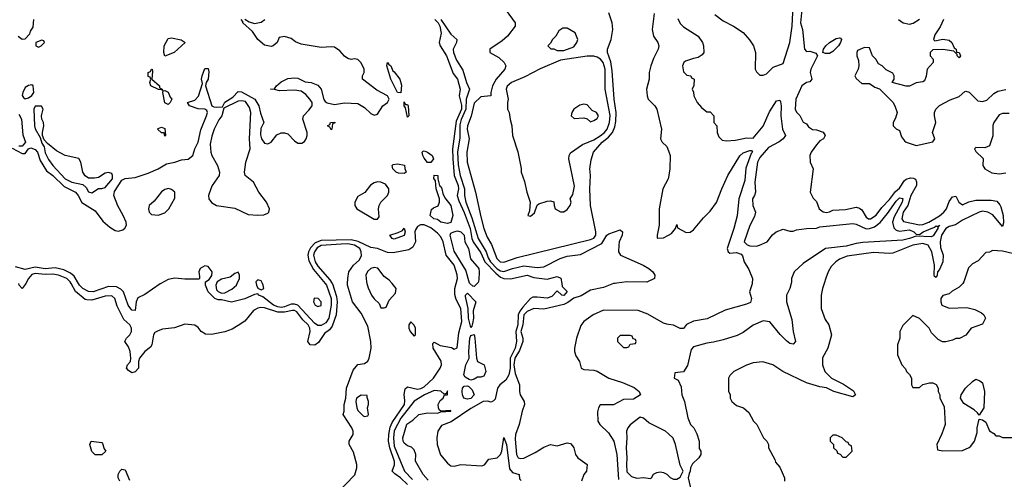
# Model space of a CAD drawing. Header units: inches. Extents: x 2380249 to 2585472, y 382747 to 546448.
# Tile 119 of 256: x 2426096 to 2432021, y 478820 to 481588. Entities that reach past the tile are written whole.
import ezdxf

# ---------------------------------------------------------------- set-up
doc = ezdxf.new("R2010")
doc.units = ezdxf.units.IN
doc.header["$MEASUREMENT"] = 0
for name, color, linetype in [('C4427', 7, 'Continuous'), ('C4428', 7, 'Continuous'), ('C4437', 7, 'Continuous'), ('C4438', 7, 'Continuous')]:
    doc.layers.add(name, color=color, linetype=linetype)

msp = doc.modelspace()

# ---------------------------------------------------------------- linework, layer by layer
at = {"layer": 'C4427', "color": 4}
for points, elevation in [([(2426133.4, 480000), (2426130, 479993.2), (2426110, 479969), (2426092.7, 479990), (2426090.1, 480000)], 56), ([(2427977.2, 480000), (2427978.3, 479998.3), (2428002.3, 479922.3), (2428007.3, 479890), (2427999.7, 479810), (2427976.9, 479743.1), (2427959.6, 479720.4), (2427930, 479699.5), (2427895.1, 479644.9), (2427871.7, 479628.3), (2427844, 479630), (2427829.5, 479649.5), (2427844.7, 479710), (2427842.6, 479730), (2427831, 479750), (2427800.4, 479780.4), (2427763.6, 479830), (2427750, 479837.2), (2427736.8, 479836.8), (2427690, 479827.2), (2427650, 479826.6), (2427570, 479852.6), (2427545.3, 479854.7), (2427528.7, 479851.3), (2427503.9, 479836.1), (2427450, 479773.2), (2427410, 479746), (2427375.6, 479724.4), (2427330, 479709.4), (2427250, 479692.3), (2427214.8, 479694.8), (2427188.7, 479710), (2427170, 479735.3), (2427150, 479748.7), (2427090, 479754), (2427027.5, 479732.5), (2426954.8, 479725.2), (2426930, 479715.3), (2426910, 479704), (2426900.7, 479690), (2426890.6, 479630), (2426883, 479617), (2426850, 479589.2), (2426817.3, 479550), (2426810.8, 479530), (2426810.5, 479489.5), (2426790, 479468.7), (2426770, 479462), (2426750, 479475.3), (2426739, 479490), (2426744, 479510), (2426762, 479530), (2426765.2, 479550), (2426761.2, 479590), (2426750, 479618), (2426728, 479650), (2426738, 479670), (2426759, 479690), (2426769, 479710), (2426769, 479730), (2426759, 479750), (2426722.9, 479782.9), (2426682.4, 479862.4), (2426669.2, 479910), (2426650, 479926), (2426610, 479922.9), (2426530, 479899.7), (2426500.4, 479900.4), (2426490, 479904.2), (2426432, 479952), (2426405.3, 480000)], 56), ([(2426946.3, 480000), (2426942.2, 479997.8), (2426850, 479933.6), (2426807.1, 479912.9), (2426796.3, 479890), (2426790, 479838), (2426770, 479839), (2426748, 479870), (2426720.5, 479950), (2426705.6, 479965.6), (2426678.6, 479978.6), (2426630, 479981), (2426538, 479950), (2426510, 479951.5), (2426477, 479970), (2426455.6, 479990), (2426449.5, 480000)], 52), ([(2427933.4, 480000), (2427941.8, 479990), (2427971, 479909), (2427971, 479870), (2427957.2, 479790), (2427937.5, 479762.5), (2427910, 479746), (2427890, 479746.6), (2427870, 479760.5), (2427770, 479868.8), (2427750, 479875.8), (2427730, 479875.1), (2427690, 479859.8), (2427670, 479856.1), (2427650, 479858.7), (2427623.6, 479870), (2427558.7, 479918.7), (2427535.3, 479930), (2427530, 479938), (2427510, 479934), (2427450, 479907), (2427370, 479886.6), (2427310, 479901.2), (2427290, 479900.9), (2427270, 479909.5), (2427229.3, 479950), (2427213.2, 479990), (2427213.6, 480000)], 52), ([(2427280.2, 480000), (2427275.5, 479990), (2427280.9, 479960.9), (2427290, 479950.8), (2427310, 479941), (2427330, 479942.8), (2427373.6, 479966.4), (2427401.2, 479990), (2427405.4, 480000)], 52), ([(2427519.5, 480000), (2427521, 479990), (2427530, 479972), (2427550, 479962), (2427566, 479970), (2427562, 479990), (2427557.3, 480000)], 52), ([(2427998, 478730), (2428111.9, 478848.1), (2428125.2, 478890), (2428124, 478910), (2428104.7, 478984.7), (2428078, 479030), (2428078, 479050), (2428102, 479090), (2428102, 479110), (2428095.3, 479130), (2428042, 479210), (2428048.9, 479231.1), (2428049.2, 479270), (2428059, 479310), (2428062.7, 479370), (2428102.5, 479477.5), (2428130, 479511.3), (2428170, 479518), (2428190, 479532), (2428199, 479550), (2428212, 479610), (2428209.5, 479650), (2428190, 479742), (2428150, 479821.2), (2428099.3, 479890), (2428069.6, 479990), (2428069.6, 480000)], 56), ([(2428185.7, 480000), (2428192.8, 479972.8), (2428214, 479930), (2428230, 479906.8), (2428258.8, 479878.8), (2428270, 479854), (2428290, 479854), (2428302, 479858), (2428320.2, 479899.8), (2428358, 479942), (2428362, 479970), (2428337, 480000)], 56), ([(2428430, 478789.6), (2428387.3, 478830), (2428352.8, 478852.8), (2428338, 478870), (2428352, 478908), (2428351.8, 478928.2), (2428323.2, 479010), (2428315.8, 479050), (2428316.5, 479090), (2428325.6, 479134.4), (2428338.4, 479161.6), (2428410.8, 479270), (2428414.6, 479294.6), (2428409.7, 479330.3), (2428415.1, 479364.9), (2428430, 479377.3), (2428490, 479364), (2428510, 479367.1), (2428530, 479376.9), (2428586, 479430), (2428627.1, 479490), (2428633.5, 479510), (2428632.7, 479532.7), (2428584.7, 479610), (2428581.6, 479638.4), (2428590, 479646.8), (2428626.1, 479626.1), (2428693.7, 479613.7), (2428710, 479604.7), (2428728.4, 479611.6), (2428738, 479702), (2428756.4, 479770), (2428750, 479848.7), (2428722.9, 479902.9), (2428713.6, 479933.6), (2428713.7, 479970), (2428722.4, 480000)], 52), ([(2429357.5, 480000), (2429361, 479981), (2429390.5, 479950.5), (2429370, 479927), (2429358, 479930), (2429330, 479955.3), (2429298, 479922), (2429270, 479911.8), (2429210, 479918.3), (2429183.2, 479916.8), (2429170, 479909.6), (2429123, 479857), (2429106, 479834), (2429096.3, 479810), (2429093.9, 479750), (2429080.9, 479710), (2429085.8, 479650), (2429076.6, 479610), (2429047.7, 479550), (2429047.1, 479490), (2429040.2, 479450), (2429021.6, 479418.4), (2428986, 479390), (2428970.4, 479370), (2428956.3, 479303.7), (2428947.7, 479292.3), (2428934, 479286), (2428911.3, 479291.3), (2428884, 479290), (2428810, 479246.3), (2428692.8, 479167.2), (2428635.2, 479144.8), (2428611.7, 479110), (2428605.7, 479070), (2428608.5, 479030), (2428628.1, 478968.1), (2428670, 478918), (2428690, 478902.4), (2428710, 478900.4), (2428750, 478908.7), (2428877.5, 478902.5), (2428892.7, 478907.3), (2428919, 478941), (2428970, 478950.8), (2428989.2, 478970), (2428997.2, 478990), (2429010, 479071.3), (2429024.7, 479030), (2429043.4, 478883.4), (2429061.1, 478861.1), (2429102, 478850), (2429103.6, 478823.6), (2429112.7, 478812.7)], 52), ([(2428848, 480000), (2428830, 479982), (2428823.1, 479983.1), (2428805.1, 480000)], 48), ([(2429678.9, 480000), (2429670, 479998.7), (2429610, 479975.4), (2429530, 479960.4), (2429474.7, 479925.3), (2429430, 479910.9), (2429395.3, 479884.7), (2429370, 479872.9), (2429250, 479844.5), (2429189.5, 479849.5), (2429150, 479832), (2429129.4, 479810), (2429123.5, 479750), (2429112.4, 479710), (2429124.4, 479670), (2429122.8, 479650), (2429103.7, 479596.3), (2429076.3, 479550), (2429069.6, 479510.4), (2429078, 479458), (2429103.8, 479390), (2429103.1, 479350), (2429108.5, 479330), (2429132.7, 479290), (2429134.4, 479270), (2429120.4, 479230), (2429102.4, 479150), (2429079.5, 479090), (2429077.7, 479062.3), (2429084.9, 478970), (2429096, 478950), (2429110, 478944.9), (2429130, 478948.8), (2429198, 478982), (2429250, 479014.8), (2429290, 479030.8), (2429330, 479022.8), (2429390, 479041), (2429410, 479036), (2429423, 479023), (2429430.7, 479010), (2429440.7, 478970), (2429454.8, 478950), (2429510.6, 478910.6), (2429506, 478870), (2429490, 478848.7), (2429476.3, 478810)], 56), ([(2430000, 479752.8), (2429990, 479754), (2429970, 479761.2), (2429874.9, 479814.9), (2429818, 479838), (2429610, 479838.4), (2429546.8, 479810), (2429490.8, 479770), (2429473.2, 479746.8), (2429447.3, 479670), (2429434.8, 479610), (2429434.8, 479590), (2429443.5, 479563.5), (2429464.7, 479530), (2429474, 479490), (2429490, 479482), (2429550, 479478), (2429570, 479471.3), (2429642, 479430), (2429723.4, 479403.4), (2429792.8, 479372.8), (2429824.7, 479350), (2429832, 479330), (2429790, 479303.7), (2429730, 479302), (2429670, 479269.2), (2429590, 479268.7), (2429578.8, 479250), (2429573.4, 479226.6), (2429575.5, 479170), (2429587.7, 479150), (2429639.6, 479099.6), (2429670.4, 479050), (2429688.9, 478970), (2429698.9, 478818.9)], 64), ([(2428554.4, 478814.4), (2428524, 478850), (2428478, 478930), (2428479.1, 478970), (2428470, 478998), (2428453.7, 479013.7), (2428430, 479022.8), (2428410, 479038.8), (2428403.8, 479050), (2428401.6, 479070), (2428426.6, 479153.4), (2428462.4, 479177.6), (2428498, 479210), (2428550, 479220.7), (2428610, 479218), (2428630, 479226), (2428690.8, 479230), (2428690, 479234), (2428630, 479231.3), (2428619.6, 479239.6), (2428616, 479250), (2428614.8, 479270), (2428625.8, 479294.2), (2428644.7, 479310), (2428651.6, 479328.4), (2428670, 479329), (2428670, 479354), (2428662, 479338), (2428650, 479334), (2428630, 479352), (2428590, 479356), (2428532.7, 479330), (2428470, 479290.4), (2428390, 479188), (2428350, 479112.7), (2428345.2, 479070), (2428350, 479020.9), (2428412.4, 478870), (2428458.8, 478818.8)], 48), ([(2430000, 479094.2), (2429982, 479110), (2429881.5, 479161.5), (2429850, 479188), (2429830, 479195.3), (2429770, 479149), (2429754.8, 479130), (2429747.7, 479110), (2429750.4, 479070), (2429745.3, 479010), (2429750.4, 478950), (2429747, 478910), (2429750, 478866), (2429777.5, 478837.5), (2429810, 478826.8), (2429851.3, 478831.3), (2429890, 478826), (2429898, 478830), (2429910, 478852), (2429930, 478862), (2429950, 478864.7), (2429970, 478862), (2429990, 478852), (2430000, 478842)], 68), ([(2426698, 478810), (2426688.7, 478830), (2426688.7, 478850), (2426698, 478870), (2426710, 478882), (2426730, 478878), (2426756, 478816)], 56)]:
    msp.add_lwpolyline(points, dxfattribs=dict(at, elevation=elevation))
for points, elevation in [([(2428810, 479734), (2428796.9, 479790), (2428794.5, 479850), (2428778, 479922), (2428778, 479930), (2428790, 479942), (2428840.5, 479890), (2428824.4, 479835.6), (2428826, 479790), (2428821.1, 479758.9), (2428817.5, 479742.5)], 48), ([(2427868.1, 479911.9), (2427864.4, 479890), (2427874.8, 479870), (2427890, 479861.6), (2427910, 479867.3), (2427909.3, 479890), (2427892.3, 479910)], 52), ([(2428450, 479768), (2428438, 479750), (2428438, 479730), (2428446, 479710), (2428470, 479682), (2428478, 479690), (2428477.2, 479730), (2428470, 479748)], 56), ([(2428810, 479417.2), (2428800.9, 479420.9), (2428776.4, 479436.4), (2428769.2, 479449.2), (2428781.6, 479510), (2428800.7, 479550), (2428798, 479590), (2428805.1, 479670), (2428810, 479686), (2428830, 479692), (2428835.5, 479670), (2428844, 479550), (2428851.3, 479530), (2428890.5, 479510.5), (2428902, 479470), (2428890, 479442), (2428870, 479435.3), (2428850, 479435.3), (2428830, 479424)], 48), ([(2429770, 479686), (2429710, 479686), (2429694, 479670), (2429694, 479650), (2429730, 479614), (2429750, 479614), (2429762, 479618), (2429770, 479634), (2429802, 479638), (2429806, 479650), (2429802, 479662), (2429787.3, 479667.3), (2429782, 479682)], 68), ([(2428790, 479303.7), (2428769.4, 479309.4), (2428760.9, 479330), (2428759.5, 479350), (2428761.2, 479370), (2428770, 479381), (2428790, 479382.8), (2428799.1, 479379.1), (2428819.3, 479359.3), (2428830.7, 479330), (2428810, 479307.3)], 48), ([(2428150, 479328), (2428122, 479310), (2428118, 479290), (2428124.7, 479250), (2428130, 479234), (2428162, 479202), (2428170, 479198), (2428190, 479202), (2428195.3, 479210), (2428188.7, 479250), (2428195.3, 479270), (2428195.3, 479290), (2428186, 479314), (2428186, 479326)], 56), ([(2426590, 478968), (2426550, 478968.7), (2426530, 478988), (2426518, 479030), (2426526, 479050), (2426590, 479042), (2426595.3, 479035.3), (2426604.7, 479004.7), (2426614, 478990)], 56)]:
    msp.add_lwpolyline(points, close=True, dxfattribs=dict(at, elevation=elevation))
at = {"layer": 'C4428', "color": 4}
for points, elevation in [([(2429023.4, 481643.4), (2429078, 481570), (2429078, 481550), (2429031, 481490), (2428999.9, 481460.1), (2428924.7, 481410), (2428924.7, 481390), (2428979.8, 481359.8), (2429011.3, 481330), (2429021, 481310), (2429016, 481290), (2428963, 481230), (2428940.7, 481190), (2428931.3, 481150), (2428931.3, 481130), (2428870, 481124), (2428830, 481085.6), (2428813, 481007), (2428790.3, 480950), (2428788.1, 480930), (2428801.4, 480870), (2428787, 480790), (2428788.6, 480730), (2428839.7, 480550), (2428870, 480402), (2428889.4, 480330), (2428910, 480279.5), (2428934.9, 480234.9), (2428966.4, 480150), (2428988.1, 480130), (2429010, 480127.8), (2429090, 480156.2), (2429530, 480264.8), (2429550, 480272.4), (2429563.7, 480290), (2429563.7, 480310), (2429530.6, 480470), (2429527.6, 480570), (2429531.6, 480650), (2429527, 480690), (2429534.8, 480745.2), (2429549, 480790), (2429600.5, 480850), (2429638.3, 480881.7), (2429663.1, 480910), (2429677.8, 480942.2), (2429684.2, 480975.8), (2429685.6, 481030), (2429672.8, 481110), (2429660.9, 481280.9), (2429654.2, 481334.2), (2429632.7, 481390), (2429632.7, 481410), (2429656, 481470), (2429665.2, 481530), (2429661.2, 481570), (2429642, 481630)], 64), ([(2426050, 480814), (2426110, 480782), (2426130, 480782), (2426148.7, 480811.3), (2426163.2, 480816.8), (2426190, 480806), (2426203.1, 480790), (2426219.9, 480739.9), (2426258.3, 480678.3), (2426295.8, 480650), (2426363.5, 480583.5), (2426432.2, 480550), (2426448.5, 480530), (2426470, 480488), (2426550, 480437.6), (2426595.9, 480375.9), (2426638.2, 480338.2), (2426670, 480318), (2426690, 480315.3), (2426716.6, 480323.4), (2426728, 480332), (2426739.5, 480350), (2426736.2, 480370), (2426719.7, 480410), (2426686.5, 480466.5), (2426663.1, 480530), (2426666, 480554), (2426710, 480621.3), (2426730, 480631.6), (2426790, 480637.4), (2426870, 480663.6), (2426929.3, 480690), (2426979.7, 480720.3), (2427030, 480730.6), (2427070, 480744.4), (2427110, 480748.5), (2427137, 480770), (2427149.6, 480810.4), (2427169.5, 480850), (2427185.6, 480925.6), (2427220.9, 481010), (2427225.2, 481030), (2427222, 481042), (2427209.3, 481049.3), (2427170, 481052.3), (2427118, 481070), (2427106, 481090), (2427150, 481102.8), (2427171.5, 481128.5), (2427195.3, 481204.7), (2427189.5, 481230), (2427193.2, 481250), (2427210, 481294), (2427230, 481294), (2427234.6, 481274.6), (2427230.5, 481230.5), (2427218.8, 481210), (2427214, 481190), (2427252, 481070), (2427263.5, 481063.5), (2427281.4, 481061.4), (2427316.4, 481063.6), (2427330, 481091), (2427378, 481122), (2427410, 481156), (2427430, 481154.8), (2427510.4, 481110.4), (2427535.5, 481070), (2427545.2, 481025.2), (2427566, 480970), (2427547.9, 480932.1), (2427545.2, 480894.8), (2427550.7, 480870), (2427570, 480844.9), (2427590, 480840.5), (2427609, 480850), (2427644.1, 480895.9), (2427670, 480907.3), (2427690, 480907.7), (2427710, 480900.7), (2427750, 480858), (2427770, 480845.3), (2427794.5, 480845.5), (2427810, 480855.5), (2427819.7, 480870), (2427826.3, 480890), (2427825.6, 480910), (2427799, 480990), (2427804, 481010), (2427836.6, 481043.4), (2427855.3, 481070), (2427855.3, 481090), (2427841.2, 481110), (2427818.3, 481138.3), (2427790, 481158), (2427750, 481164.2), (2427660.1, 481160.1), (2427630, 481168.7), (2427606, 481170), (2427630, 481172), (2427642, 481190), (2427670, 481214), (2427710, 481233.4), (2427750, 481239.1), (2427770, 481236.3), (2427814.6, 481214.6), (2427850.4, 481210.4), (2427890, 481194), (2427910.8, 481170), (2427926.8, 481106.8), (2427934.8, 481094.8), (2427947.1, 481087.1), (2427990, 481077.6), (2428050, 481087.4), (2428130, 481082.8), (2428170, 481060.5), (2428210, 481023), (2428230, 481013.4), (2428250, 481018.8), (2428280.9, 481070), (2428309.2, 481090), (2428318.4, 481110), (2428309, 481130), (2428244.7, 481164.7), (2428158, 481230), (2428158, 481250), (2428168, 481270), (2428168.7, 481290), (2428150, 481328.7), (2428130, 481349), (2428110, 481352.3), (2428090, 481349.3), (2428070, 481354.5), (2428050, 481369.5), (2428021.7, 481401.7), (2427990, 481422), (2427970, 481425.7), (2427910, 481420.4), (2427790, 481440.5), (2427755.2, 481455.2), (2427730, 481475.1), (2427690, 481488), (2427658, 481482), (2427644.7, 481450), (2427622, 481430), (2427610, 481426), (2427570, 481434), (2427530, 481469), (2427497.2, 481517.2), (2427438, 481570), (2427438, 481578), (2427428, 481590)], 52), ([(2426087.3, 481490), (2426110, 481471.3), (2426130, 481474), (2426156.4, 481503.6), (2426160.4, 481519.6), (2426176.4, 481543.6), (2426182, 481590)], 56), ([(2427450, 481592), (2427476, 481576), (2427510, 481564.7), (2427550, 481573.4), (2427571.3, 481588.7)], 52), ([(2428594.4, 481590), (2428613.7, 481570), (2428624.2, 481550), (2428631.8, 481508.2), (2428620.5, 481450), (2428625.5, 481430), (2428664.4, 481370), (2428705.1, 481265.1), (2428730.4, 481230), (2428747.3, 481170), (2428741.3, 481130), (2428753.9, 481073.9), (2428754.2, 481050), (2428723.4, 480976.6), (2428700.7, 480810), (2428701.6, 480750), (2428710.2, 480650), (2428734, 480590), (2428735.8, 480570), (2428728.8, 480530), (2428737.8, 480497.8), (2428770, 480427.7), (2428806.4, 480330), (2428816.5, 480270), (2428824.4, 480250), (2428870, 480183.8), (2428895.6, 480130), (2428960.9, 480060.9), (2428990, 480038.2), (2429010, 480029.1), (2429050, 480027.2), (2429150, 480050.3), (2429190, 480035.5), (2429270, 480025.5), (2429330, 480042), (2429351.6, 480031.6), (2429357.5, 480000)], 52), ([(2428630.5, 481590.5), (2428690, 481502), (2428726, 481470), (2428724.9, 481450), (2428704.6, 481410), (2428705.5, 481390), (2428725.4, 481345.4), (2428763.4, 481283.4), (2428784.7, 481210), (2428802.6, 481170), (2428782.7, 481110), (2428780.6, 481050), (2428753, 480987), (2428744.8, 480955.2), (2428744.1, 480875.9), (2428730.1, 480790), (2428734.6, 480714.6), (2428746.2, 480650), (2428772.7, 480570), (2428772.2, 480530), (2428780.2, 480490), (2428816.1, 480396.1), (2428854.7, 480270), (2428903, 480190), (2428914.4, 480154.4), (2428929.4, 480130), (2428970, 480088.4), (2428990, 480075.9), (2429010, 480071.4), (2429061.2, 480090), (2429130, 480105.7), (2429210, 480097), (2429250, 480099.3), (2429348.7, 480150), (2429390, 480163.8), (2429470, 480174.9), (2429598.7, 480241.3), (2429630, 480290.7), (2429641.3, 480298.7), (2429710, 480322), (2429724, 480310), (2429721.3, 480290), (2429703, 480250), (2429700.7, 480230), (2429698.8, 480190), (2429710.6, 480170.6), (2429847.3, 480110), (2429882.8, 480090), (2429906.8, 480070), (2429918, 480050), (2429916, 480030), (2429870, 480007.8), (2429750.3, 480009.7), (2429690, 480001.6), (2429678.9, 480000)], 56), ([(2429913.7, 481626.3), (2429902, 481530), (2429910.8, 481490), (2429936, 481450), (2429942.8, 481430), (2429938.8, 481410), (2429910, 481355.3), (2429893, 481310), (2429883, 481270), (2429883, 481230), (2429867.7, 481170), (2429871, 481130), (2429878, 481110), (2429918, 481070), (2429931, 481050), (2429958, 480930), (2429952, 480870), (2429962, 480850), (2429990, 480824.7), (2430000, 480798)], 64), ([(2426090, 481018.8), (2426106.8, 480990), (2426114.8, 480894.8), (2426131, 480850), (2426110, 480826), (2426090, 480826)], 52), ([(2430000, 480638.4), (2429998.8, 480630), (2429966, 480570), (2429944, 480450), (2429944, 480350), (2429931.3, 480290), (2429932.7, 480272.7), (2429970, 480274.8), (2430000, 480291.5)], 64), ([(2428722.4, 480000), (2428731.1, 480030), (2428728, 480052), (2428709.7, 480110), (2428661.7, 480170), (2428643.8, 480250), (2428630, 480280.5), (2428610, 480303), (2428570, 480334.8), (2428530, 480352.4), (2428507.9, 480352.1), (2428490, 480343.6), (2428477.1, 480322.9), (2428474, 480310), (2428477.4, 480250), (2428462, 480218), (2428436.9, 480203.1), (2428343.7, 480183.7), (2428310, 480186.6), (2428250, 480209.7), (2428210, 480216.9), (2428132.5, 480252.5), (2428090, 480262.4), (2427910, 480259.3), (2427874.8, 480245.2), (2427846.5, 480213.5), (2427834, 480190), (2427830.2, 480170), (2427836, 480136), (2427863.6, 480083.6), (2427933.4, 480000)], 52), ([(2428805.1, 480000), (2428802.5, 480002.5), (2428779.8, 480079.8), (2428710, 480195.3), (2428687, 480290), (2428690, 480302), (2428708.4, 480311.6), (2428730, 480316), (2428750, 480310.7), (2428770, 480291), (2428774.6, 480250), (2428795.8, 480210), (2428808.7, 480148.7), (2428858, 480090), (2428861.6, 480070), (2428858.4, 480021.6), (2428854, 480006), (2428848, 480000)], 48), ([(2428069.6, 480000), (2428069.7, 480030), (2428076.9, 480070), (2428104.5, 480110), (2428138.9, 480141.1), (2428153, 480167), (2428151.5, 480190), (2428143.1, 480210), (2428110, 480231.2), (2428070, 480237.6), (2428030, 480237.2), (2427910, 480228.1), (2427885.8, 480214.2), (2427869.3, 480190), (2427864.3, 480170), (2427874.4, 480130), (2427890, 480103.1), (2427962.3, 480022.3), (2427977.2, 480000)], 56), ([(2426449.5, 480000), (2426423, 480043), (2426402.2, 480062.2), (2426361.8, 480081.8), (2426310, 480093.7), (2426250, 480087.9), (2426190, 480097.7), (2426130, 480083.6), (2426070, 480100.5)], 52), ([(2427213.6, 480000), (2427214, 480010), (2427235.3, 480024.7), (2427253.1, 480046.9), (2427255.1, 480070), (2427230, 480102), (2427210, 480107), (2427182, 480090), (2427173.4, 480070), (2427178, 480042), (2427178, 480030), (2427173.7, 480026.3), (2427090, 480025.4), (2427030, 480031.3), (2426990, 480023.5), (2426946.3, 480000)], 52), ([(2428337, 480000), (2428320.2, 480020.2), (2428290, 480042), (2428252, 480092), (2428230, 480095.1), (2428210, 480089.3), (2428188.5, 480071.5), (2428179.3, 480050), (2428183.1, 480010), (2428185.7, 480000)], 56), ([(2426405.3, 480000), (2426399.8, 480010), (2426380.5, 480030), (2426330, 480050.8), (2426296.4, 480056.4), (2426250, 480053), (2426190, 480059.8), (2426170, 480052.9), (2426148.7, 480030), (2426133.4, 480000)], 56), ([(2427405.4, 480000), (2427418, 480030), (2427419, 480050), (2427410, 480068), (2427390, 480059), (2427363, 480037), (2427310, 480025.1), (2427284.9, 480010), (2427280.2, 480000)], 52), ([(2427557.3, 480000), (2427550, 480015.3), (2427530, 480022), (2427518, 480010), (2427519.5, 480000)], 52)]:
    msp.add_lwpolyline(points, dxfattribs=dict(at, elevation=elevation))
for points, elevation in [([(2429390, 481538), (2429363.6, 481536.4), (2429339.6, 481520.4), (2429322, 481490), (2429302, 481470), (2429290, 481446), (2429274, 481430), (2429292.7, 481412.7), (2429310, 481412), (2429330, 481402), (2429370, 481402), (2429430, 481424.7), (2429448, 481450), (2429455.3, 481470), (2429438, 481510)], 68), ([(2426230, 481466), (2426194, 481450), (2426194, 481430), (2426210, 481422), (2426226, 481430), (2426246, 481450), (2426242, 481462)], 56), ([(2426970, 481368.7), (2426962.7, 481390), (2426965.2, 481430), (2426990, 481476), (2427010, 481479.1), (2427067.1, 481467.1), (2427090.8, 481450), (2427024.7, 481390)], 52), ([(2429550, 481369.7), (2429511.7, 481368.3), (2429350, 481344), (2429227.5, 481292.5), (2429135.8, 481244.2), (2429056, 481210), (2429030, 481188.7), (2429023.8, 481170), (2429036, 481110), (2429031.1, 481088.9), (2429031, 481050), (2429042, 481030), (2429046.6, 480986.6), (2429057.3, 480950), (2429062, 480890), (2429093.4, 480793.4), (2429113.2, 480693.2), (2429113.4, 480670), (2429134.4, 480614.4), (2429148.4, 480550), (2429168, 480490), (2429163.5, 480436.5), (2429154, 480410), (2429170, 480404.7), (2429194.8, 480425.2), (2429209.1, 480470.9), (2429220.9, 480479.1), (2429270, 480496), (2429290, 480498), (2429311.1, 480491.1), (2429311.3, 480470), (2429318, 480450), (2429350, 480431.3), (2429370, 480431.3), (2429390, 480444.7), (2429409, 480470), (2429415.3, 480490), (2429408, 480510), (2429423.7, 480536.3), (2429434.3, 480585.7), (2429400.5, 480750), (2429402.4, 480770), (2429410, 480786.8), (2429483.3, 480836.7), (2429550, 480865.8), (2429590, 480889.2), (2429616, 480910), (2429631.9, 480930), (2429645.1, 480970), (2429648.7, 481011.3), (2429619.8, 481170), (2429618.2, 481290), (2429606.9, 481330), (2429590.6, 481350.6), (2429570, 481363.1)], 68), ([(2426958, 481162), (2426950, 481166), (2426931.3, 481168.7), (2426885.2, 481190), (2426879, 481210), (2426886, 481230), (2426882, 481242), (2426870, 481246), (2426869.4, 481269.4), (2426883.1, 481276.9), (2426890, 481291.3), (2426894, 481290), (2426896, 481276), (2426891.3, 481230), (2426938, 481190), (2426938, 481178), (2426954, 481170)], 52), ([(2428390, 481148), (2428370, 481149.3), (2428329.6, 481230), (2428305.2, 481310), (2428310, 481331), (2428318, 481318), (2428330, 481311.3), (2428340.5, 481280.5), (2428350, 481274.8), (2428382.8, 481230), (2428393.2, 481193.2)], 48), ([(2426170, 481195.3), (2426150, 481192.7), (2426130, 481179.3), (2426114.8, 481150), (2426111.6, 481131.6), (2426119.6, 481119.6), (2426130, 481112), (2426150, 481118), (2426170, 481132), (2426182, 481150), (2426178, 481190)], 56), ([(2426990, 481078), (2426970, 481088), (2426958, 481150), (2426960.4, 481159.6), (2426970, 481162), (2426990, 481151.3), (2427002, 481122), (2427012, 481110), (2427002, 481090)], 52), ([(2427430, 481099.3), (2427410, 481097.2), (2427323.6, 481056.4), (2427312.7, 481010), (2427294.6, 480985.4), (2427266, 480930), (2427252.5, 480887.5), (2427241.7, 480838.3), (2427246.4, 480790), (2427252.7, 480770), (2427286, 480710), (2427299.1, 480670), (2427297.3, 480650), (2427254.4, 480590), (2427245.3, 480570), (2427232.4, 480530), (2427234.9, 480510), (2427250, 480487.3), (2427281, 480470), (2427390, 480453.4), (2427470, 480415.2), (2427529.7, 480410.3), (2427566, 480414), (2427590, 480422.8), (2427596, 480430), (2427599.6, 480450), (2427582, 480490), (2427534.3, 480550), (2427502.4, 480610), (2427453.2, 480650), (2427449.2, 480670), (2427457.2, 480730), (2427482.7, 480810), (2427479.3, 480870), (2427487, 481030), (2427478.7, 481058.7), (2427455.1, 481095.1)], 52), ([(2426190, 481068), (2426181, 481050), (2426184.4, 480950), (2426190, 480931.3), (2426219.8, 480879.8), (2426230, 480844.7), (2426243.4, 480823.4), (2426250, 480786.8), (2426270, 480745.5), (2426296.4, 480710), (2426370, 480630.4), (2426410, 480610.5), (2426476.8, 480596.8), (2426496.8, 480576.8), (2426510, 480551.3), (2426530, 480546), (2426570, 480571.3), (2426590, 480571.3), (2426610, 480578), (2426653.6, 480630), (2426655.1, 480650), (2426650, 480662), (2426630, 480669), (2426610, 480664), (2426570, 480639), (2426546.8, 480633.2), (2426510, 480633.2), (2426490, 480648.7), (2426476, 480670), (2426464, 480730), (2426452.5, 480752.5), (2426369.6, 480769.6), (2426318, 480798), (2426263.7, 480843.7), (2426244, 480864), (2426233.2, 480890), (2426232.7, 480910), (2426241.2, 480950), (2426239, 480970), (2426228.7, 480990), (2426228, 481010), (2426238, 481050), (2426227.3, 481067.3)], 56), ([(2428418, 481078), (2428430, 481078), (2428432.7, 481070), (2428438, 481010), (2428430, 481002), (2428418, 481058), (2428409.4, 481070.6), (2428410, 481094)], 48), ([(2429490, 481079), (2429467.1, 481072.9), (2429431.3, 481050), (2429418, 481030), (2429414, 481010), (2429432.7, 480992.7), (2429490, 480998), (2429511.6, 480991.6), (2429530, 480974), (2429550, 480982), (2429570, 480994), (2429578, 481010), (2429566, 481030), (2429541.2, 481041.2), (2429510, 481075.3)], 72), ([(2426970, 480886), (2426966, 480906), (2426950, 480908), (2426926, 480930), (2426930, 480934), (2426950, 480942), (2426970, 480934), (2426974, 480890)], 52), ([(2427970, 480926), (2427962, 480942), (2427948, 480950), (2427962, 480958), (2427966, 480970), (2427991.6, 480971.6), (2427992.7, 480967.3), (2427978, 480962), (2427974, 480930)], 48), ([(2428550, 480728.7), (2428530, 480755.3), (2428521.2, 480770), (2428518, 480790), (2428524, 480796), (2428530, 480798), (2428550, 480790.6), (2428578.8, 480770), (2428586, 480750), (2428570, 480728.7)], 48), ([(2428410, 480662), (2428376, 480664), (2428362, 480670), (2428342, 480690), (2428338, 480710), (2428344, 480716), (2428370, 480721), (2428411.3, 480711.3), (2428412.7, 480692.7), (2428422, 480670)], 48), ([(2428670, 480362), (2428630.9, 480369.1), (2428610, 480385.2), (2428588.7, 480390), (2428565.2, 480410), (2428574.6, 480445.4), (2428585.2, 480454.8), (2428613.6, 480466.4), (2428622, 480490), (2428622, 480510), (2428601.2, 480570), (2428598, 480618), (2428589, 480631), (2428590, 480652), (2428612, 480650), (2428612, 480630), (2428622, 480590), (2428630, 480584.7), (2428636.3, 480570), (2428641.4, 480541.4), (2428655.2, 480515.2), (2428690.3, 480470), (2428702.8, 480410), (2428690, 480368)], 48), ([(2426991.6, 480571.6), (2426970, 480566), (2426948.6, 480551.4), (2426904.9, 480495.1), (2426874.8, 480470), (2426870.7, 480450), (2426874.8, 480430), (2426890, 480414.8), (2426928.9, 480411.1), (2426970, 480424.7), (2426994, 480450), (2427030, 480514), (2427029.2, 480550), (2427010, 480566)], 52), ([(2428250, 480611.5), (2428230, 480606), (2428208, 480592), (2428173.3, 480546.7), (2428130, 480523.6), (2428112.9, 480490), (2428113.1, 480470), (2428123.8, 480450), (2428230, 480387.7), (2428250, 480386.8), (2428258.6, 480401.4), (2428256, 480450), (2428259.3, 480470), (2428269.2, 480490), (2428309.6, 480530), (2428316.9, 480550), (2428316.9, 480570), (2428297.4, 480597.4), (2428270, 480609.7)], 52), ([(2428350, 480266), (2428338, 480270), (2428324, 480290), (2428374, 480306), (2428400.4, 480319.6), (2428410, 480332), (2428414.8, 480310), (2428410.4, 480289.6)], 48)]:
    msp.add_lwpolyline(points, close=True, dxfattribs=dict(at, elevation=elevation))
at = {"layer": 'C4437', "color": 4}
for points, elevation in [([(2430503.2, 480000), (2430503, 479997), (2430487, 479950), (2430500.4, 479910), (2430494, 479886), (2430470, 479874.5), (2430341.4, 479838.6), (2430233.7, 479786.3), (2430150, 479773.2), (2430108.1, 479751.9), (2430090, 479728), (2430070, 479728.7), (2430030, 479749.2), (2430000, 479752.8)], 64), ([(2430738.5, 480000), (2430731, 479970), (2430711, 479929), (2430710.7, 479890), (2430742.5, 479782.5), (2430751, 479710), (2430764.7, 479650), (2430750, 479635.3), (2430730, 479638), (2430710, 479655.3), (2430672.5, 479692.5), (2430610, 479768.7), (2430570, 479774), (2430510, 479749), (2430450, 479704), (2430413.7, 479686.3), (2430330, 479661.2), (2430270, 479646), (2430230, 479641.2), (2430150, 479619), (2430137.3, 479602.7), (2430113.7, 479506.3), (2430090, 479468), (2430038, 479462), (2430034, 479430), (2430058, 479418), (2430076.9, 479376.9), (2430081, 479330), (2430096, 479290), (2430116, 479190), (2430132, 479150), (2430152, 479130), (2430170, 479094), (2430184.7, 479050), (2430185.4, 479005.4), (2430194, 478990), (2430194, 478970), (2430182, 478950), (2430145.4, 478914.6), (2430132, 478890), (2430131.3, 478870), (2430123.6, 478856.4), (2430118, 478830), (2430146.8, 478706.8)], 68), ([(2430936.3, 480000), (2430926, 479970), (2430918, 479930), (2430918, 479850), (2430943.5, 479783.5), (2430964.7, 479750), (2430981, 479690), (2430958, 479610), (2430927.5, 479552.5), (2430926, 479510), (2430941, 479470), (2430981, 479430), (2431052.7, 479392.7), (2431114, 479354), (2431126, 479330), (2431110, 479317.2), (2430995.3, 479350), (2430950, 479372), (2430910, 479378), (2430830, 479401.2), (2430688, 479470), (2430628.9, 479508.9), (2430568.4, 479528.4), (2430510, 479522), (2430470, 479508.7), (2430394, 479470), (2430370, 479446), (2430362, 479430), (2430362, 479350), (2430371.6, 479331.6), (2430372, 479310), (2430382, 479290), (2430410, 479264.7), (2430450.9, 479250.9), (2430483.6, 479223.6), (2430512, 479170), (2430532, 479150), (2430572, 479070), (2430592, 479050), (2430602, 479030), (2430602, 479010), (2430639.6, 478939.6), (2430643.6, 478923.6), (2430670, 478894), (2430698, 478830), (2430698, 478810)], 72), ([(2431771.3, 480000), (2431770, 479998), (2431750, 479978), (2431706.4, 479953.6), (2431690, 479938), (2431650, 479928), (2431638, 479910), (2431638, 479890), (2431644.7, 479870), (2431690, 479851.3), (2431795.3, 479855.3), (2431844, 479844), (2431883.5, 479823.5), (2431898, 479810), (2431906.8, 479790), (2431890, 479754), (2431822, 479730), (2431790, 479688), (2431751.1, 479668.9), (2431730, 479668), (2431710, 479658), (2431670, 479648), (2431648.4, 479648.4), (2431623.1, 479663.1), (2431583.1, 479703.1), (2431568, 479730), (2431510, 479788), (2431470, 479806), (2431410, 479746), (2431392, 479710), (2431392, 479670), (2431378, 479630), (2431378, 479570), (2431404.7, 479510), (2431425.4, 479485.4), (2431432, 479470), (2431450.9, 479450.9), (2431462, 479430), (2431462, 479390), (2431470, 479374), (2431510, 479374), (2431530, 479392), (2431570, 479402), (2431590, 479402), (2431610, 479392), (2431622, 479370), (2431622, 479350), (2431632, 479330), (2431632, 479310), (2431659.6, 479259.6), (2431664.7, 479150), (2431645.4, 479094.6), (2431614, 479030), (2431618, 478998), (2431650, 478992), (2431770, 478994), (2431810, 479012), (2431820.4, 479019.6), (2431842, 479050), (2431858, 479102), (2431857.2, 479130), (2431870, 479182), (2431890, 479178), (2431910, 479164.7), (2431931.6, 479111.6), (2431956.9, 479096.9), (2431970, 479082), (2431990, 479082), (2432010, 479072), (2432090, 479072)], 76), ([(2430000, 478842), (2430010, 478832), (2430030, 478822), (2430050, 478822), (2430070, 478834), (2430088, 478870), (2430070, 478906), (2430042, 479030), (2430028.9, 479068.9), (2430000, 479094.2)], 68)]:
    msp.add_lwpolyline(points, dxfattribs=dict(at, elevation=elevation))
at = {"layer": 'C4437', "color": 4, "elevation": 76}
for points in [[(2431870, 479206), (2431860.4, 479220.4), (2431838.6, 479238.6), (2431776.4, 479276.4), (2431758, 479310), (2431762, 479330), (2431788, 479370), (2431828.7, 479410), (2431850, 479422.8), (2431874.4, 479414.4), (2431890, 479402), (2431901, 479350), (2431898, 479250)], [(2431010, 479086), (2430990, 479086), (2430974, 479070), (2430974, 479050), (2430994, 479030), (2430994, 479010), (2431012.7, 478992.7), (2431018, 478978), (2431032.7, 478972.7), (2431050, 478954), (2431070, 478954), (2431106, 478990), (2431102, 479022), (2431087.3, 479027.3), (2431082, 479042), (2431070, 479046), (2431046, 479070)]]:
    msp.add_lwpolyline(points, close=True, dxfattribs=at)
at = {"layer": 'C4438', "color": 4}
for points, elevation in [([(2430279.8, 481619.8), (2430330, 481581), (2430392, 481550), (2430450, 481511.3), (2430487.1, 481467.1), (2430511, 481430), (2430524.7, 481390), (2430522, 481290), (2430530, 481274), (2430550, 481254), (2430570, 481254), (2430590, 481262), (2430630, 481302), (2430690, 481324.7), (2430729.6, 481450), (2430744.7, 481550), (2430750, 481671.3)], 72), ([(2430802, 481650), (2430794.4, 481570), (2430806.4, 481530), (2430819.1, 481410), (2430830, 481397.3), (2430850, 481398), (2430887.3, 481387.3), (2430896, 481370), (2430857.1, 481290), (2430852.7, 481270), (2430862.8, 481230), (2430850, 481214), (2430830, 481209.4), (2430803, 481190), (2430767.3, 481110), (2430762.8, 481050), (2430770, 481032), (2430790.9, 481010.9), (2430811.3, 480971.3), (2430830, 480962), (2430843.5, 480943.5), (2430867.1, 480927.1), (2430890, 480924.7), (2430930, 480911.3), (2430942, 480890), (2430932, 480870), (2430910, 480858), (2430890, 480835.3), (2430858, 480790), (2430851.3, 480770), (2430852, 480730), (2430871.3, 480690), (2430852, 480550), (2430870, 480514), (2430890, 480494), (2430906, 480450), (2430930, 480431), (2430950, 480427.7), (2430970, 480430.8), (2430990, 480440.7), (2431065.8, 480445.8), (2431130, 480459.1), (2431150, 480454), (2431163.8, 480443.8), (2431190, 480398.8), (2431204.7, 480390), (2431215.3, 480390), (2431250, 480410.6), (2431283.5, 480456.5), (2431330, 480505.7), (2431366.8, 480553.2), (2431390, 480573.7), (2431420, 480620), (2431430, 480628.9), (2431456, 480636), (2431474.6, 480634.6), (2431487.2, 480627.2), (2431492.9, 480612.9), (2431492.7, 480590), (2431459.1, 480530), (2431440.2, 480470), (2431412.6, 480430), (2431403.7, 480390), (2431414, 480374), (2431510, 480352.2), (2431530, 480355.3), (2431566, 480370), (2431630, 480406.7), (2431657.7, 480430), (2431672.1, 480450), (2431690, 480494), (2431710, 480521), (2431730, 480524.7), (2431748, 480490), (2431770, 480473), (2431807.6, 480492.4), (2431850, 480502), (2431942.4, 480502.4), (2431975.1, 480495.1), (2431994.3, 480474.3), (2432000.6, 480460.6), (2432013.1, 480410), (2432015.8, 480364.2), (2432010, 480342), (2431952.6, 480412.6), (2431922.7, 480430), (2431890, 480435.3), (2431870, 480429.8), (2431770, 480381.1), (2431727.4, 480352.6), (2431690, 480342.5), (2431668.4, 480331.6), (2431643.9, 480290), (2431634.7, 480250), (2431636.5, 480216.5), (2431652.4, 480170), (2431651.5, 480130), (2431630, 480084), (2431618.8, 480070), (2431617.3, 480050), (2431610, 480035.3), (2431601.2, 480041.2), (2431599, 480050), (2431601.6, 480110), (2431584.2, 480190), (2431562, 480230), (2431530, 480240.4), (2431470, 480231), (2431350, 480182), (2431330, 480179.5), (2431233.2, 480186.8), (2431076.1, 480163.9), (2431030, 480146), (2431006.8, 480130), (2430978.5, 480101.5), (2430961, 480070), (2430947.5, 480032.5), (2430936.3, 480000)], 72), ([(2430056.1, 481596.1), (2430070, 481564.7), (2430090, 481546), (2430178, 481490), (2430204.7, 481450), (2430211.3, 481430), (2430212, 481390), (2430203.6, 481376.4), (2430179.6, 481360.4), (2430150, 481355.3), (2430102, 481338), (2430092, 481330), (2430084.7, 481310), (2430090, 481274), (2430110, 481254), (2430134, 481250), (2430138, 481238), (2430154, 481230), (2430152.7, 481192.7), (2430142, 481170), (2430151.6, 481151.6), (2430152, 481130), (2430172, 481090), (2430199.6, 481059.6), (2430230, 481034), (2430250, 481034), (2430274, 481010), (2430274, 480970), (2430292, 480950), (2430294, 480910), (2430303.6, 480883.6), (2430323.6, 480863.6), (2430350, 480858), (2430402.8, 480862.8), (2430470, 480877.3), (2430510, 480874.8), (2430570, 480946.4), (2430607.2, 481032.8), (2430650, 481099.1), (2430670, 481104.7), (2430674.2, 481094.2), (2430677.6, 481070), (2430675.3, 481010), (2430685.3, 480930), (2430704, 480890), (2430690.7, 480870), (2430666.8, 480853.2), (2430601.7, 480818.3), (2430550, 480758.4), (2430535.8, 480730), (2430520.5, 480610), (2430522.8, 480550), (2430518, 480530), (2430506, 480510), (2430506.8, 480470), (2430522.8, 480430), (2430516.8, 480403.2), (2430490, 480348), (2430454.8, 480250), (2430472.8, 480232.8), (2430490, 480226.7), (2430530, 480224.4), (2430548.7, 480230), (2430593.2, 480250), (2430626.8, 480293.2), (2430648.7, 480310), (2430690, 480326.8), (2430730, 480314.8), (2430750, 480314), (2430770, 480322), (2430830, 480330.6), (2430890, 480333.4), (2430910, 480341.6), (2431110, 480360.4), (2431130, 480357.6), (2431189.2, 480329.2), (2431210, 480330.2), (2431239.3, 480340.7), (2431272.9, 480367.1), (2431319, 480421), (2431370, 480496.4), (2431390, 480516.4), (2431410, 480511), (2431406, 480490), (2431358.8, 480401.2), (2431349, 480370), (2431355.9, 480335.9), (2431370, 480320.9), (2431390, 480315.8), (2431450, 480322.3), (2431476.3, 480310), (2431490, 480296.3), (2431510, 480295.5), (2431532.3, 480310), (2431601, 480339), (2431610, 480347.3), (2431618, 480342), (2431630.4, 480350), (2431620.5, 480339.5), (2431621.6, 480330), (2431593.8, 480286.2), (2431580.3, 480279.7), (2431490, 480284.5), (2431451, 480270), (2431410, 480261.5), (2431170, 480246.4), (2431130, 480240.9), (2431070, 480224.5), (2430944, 480210), (2430810, 480120.9), (2430756, 480070), (2430741, 480030), (2430741, 480010), (2430738.5, 480000)], 68), ([(2431656, 481590), (2431635.3, 481544.7), (2431602, 481498), (2431594, 481470), (2431602, 481462), (2431650, 481471.3), (2431690, 481466), (2431706, 481450), (2431719.6, 481419.6), (2431731.3, 481410), (2431732.7, 481392.7), (2431750, 481391.3), (2431758, 481370), (2431750, 481358), (2431738, 481370), (2431738, 481378), (2431718, 481398), (2431651, 481409), (2431590, 481406), (2431574, 481390), (2431574, 481370), (2431592, 481350), (2431592, 481330), (2431556, 481290), (2431550.9, 481249.1), (2431539.8, 481220.2), (2431530, 481214), (2431490, 481209), (2431450, 481189), (2431430, 481189), (2431346, 481210), (2431358, 481230), (2431358, 481250), (2431350, 481266), (2431310, 481286), (2431286, 481310), (2431263.1, 481323.1), (2431248, 481350), (2431228, 481370), (2431210, 481418), (2431179.6, 481420.4), (2431138, 481402), (2431134, 481390), (2431134, 481370), (2431143.6, 481343.6), (2431144.7, 481310), (2431142, 481290), (2431122, 481250), (2431130, 481234), (2431163.6, 481203.6), (2431210, 481204.7), (2431242, 481182), (2431270, 481172), (2431350, 481091.3), (2431362.8, 481070), (2431376, 481030), (2431365.4, 480994.6), (2431352, 480970), (2431352, 480950), (2431370, 480932), (2431390, 480922), (2431402.8, 480882.8), (2431419.8, 480859.8), (2431430.9, 480850.9), (2431490, 480831.3), (2431590, 480852), (2431602, 480870), (2431588.7, 480910), (2431609, 480970), (2431601.2, 481010), (2431601.2, 481030), (2431609, 481050), (2431630, 481072), (2431694.6, 481105.4), (2431750, 481126), (2431784, 481156), (2431790, 481158), (2431810, 481151.3), (2431860.7, 481100.7), (2431890, 481094.8), (2431915.9, 481104.1), (2431957, 481143), (2431982.5, 481157.5), (2432030, 481167.3)], 76), ([(2431384.7, 481590), (2431412, 481570), (2431450, 481561), (2431472.9, 481567.1), (2431510, 481591.3)], 76), ([(2432050, 481022.7), (2432010, 481024), (2431990, 481015.3), (2431957.3, 480970), (2431951.1, 480951.1), (2431950.9, 480889.1), (2431930.9, 480829.1), (2431903.6, 480816.4), (2431850, 480818), (2431842, 480810), (2431850, 480794), (2431892.7, 480752.7), (2431892, 480710), (2431904.7, 480690), (2431945.4, 480665.4), (2431990, 480661), (2432030, 480666.8)], 76), ([(2430000, 480291.5), (2430018.3, 480301.7), (2430042, 480330), (2430050, 480354), (2430054.8, 480334.8), (2430106.6, 480306.6), (2430130, 480308), (2430150, 480322), (2430210, 480394.8), (2430250, 480434.8), (2430290, 480486.8), (2430320.5, 480570), (2430357.4, 480650), (2430430, 480768.2), (2430450, 480786), (2430490, 480800.7), (2430499.8, 480799.8), (2430506, 480790), (2430497.5, 480782.5), (2430466.4, 480693.6), (2430459.4, 480620.6), (2430424.2, 480510), (2430413, 480407), (2430394, 480330), (2430353.4, 480210), (2430358.8, 480190), (2430370, 480182), (2430410, 480186.7), (2430436.8, 480176.8), (2430445.8, 480165.8), (2430455.8, 480130), (2430484.4, 480084.4), (2430505.5, 480030), (2430503.2, 480000)], 64), ([(2430000, 480798), (2430010.5, 480770), (2430007.3, 480690), (2430000, 480638.4)], 64), ([(2432130, 480166), (2432010, 480194), (2431950, 480198), (2431931.6, 480188.4), (2431910, 480186), (2431863.6, 480136.4), (2431830, 480118), (2431806.4, 480093.6), (2431778, 480010), (2431771.3, 480000)], 76)]:
    msp.add_lwpolyline(points, dxfattribs=dict(at, elevation=elevation))
at = {"layer": 'C4438', "color": 4, "elevation": 72}
msp.add_lwpolyline([(2430944.8, 481384.8), (2430928, 481390), (2430932.7, 481410), (2430947, 481430), (2430969.8, 481450.2), (2431010, 481474.4), (2431030, 481479.1), (2431036.1, 481476.1), (2431040.7, 481470), (2431035.8, 481450), (2431022.4, 481430), (2430990, 481396.2), (2430970, 481385.6)], close=True, dxfattribs=at)

doc.saveas('drawing.dxf')
